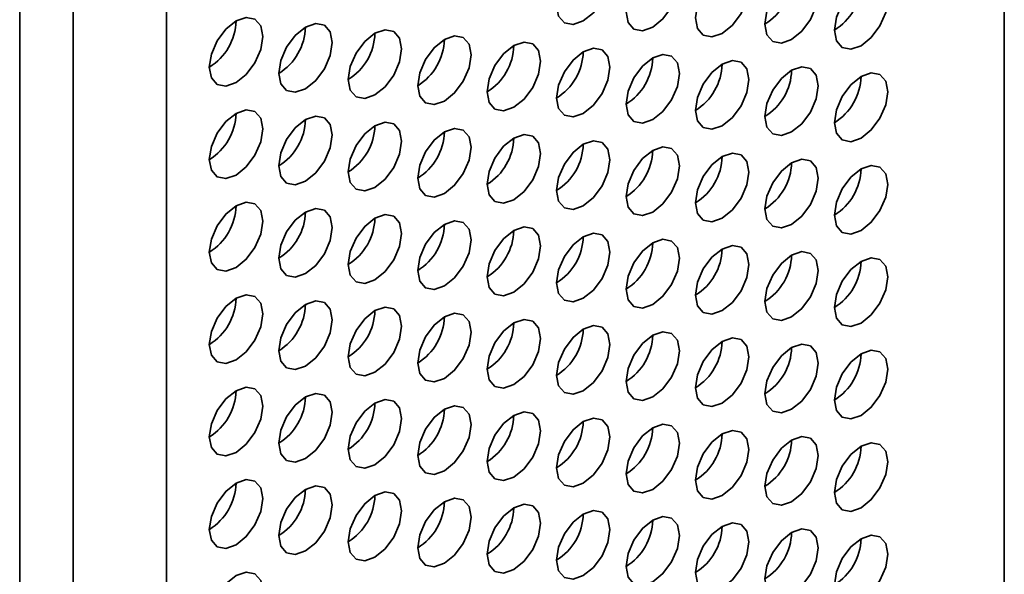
# Model space of a CAD drawing. Header units: millimetres. Extents: x 2 to 1120, y -2 to 861.
# Tile 217 of 226: x 976.54 to 985.23, y 585.11 to 590.01. Entities that reach past the tile are written whole.
import ezdxf

# ---------------------------------------------------------------- set-up
doc = ezdxf.new("R2010")
doc.units = ezdxf.units.MM

msp = doc.modelspace()

# ---------------------------------------------------------------- linework, layer by layer
at = {"color": 7, "linetype": 'Continuous', "lineweight": 35}
for p, q in [((985.2279, 504.6048), (985.2279, 628.9549)), ((977.8355, 624.9684), (977.8355, 499.4046)), ((976.5391, 498.7359), (976.5391, 624.6846)), ((977.0105, 498.9284), (977.0105, 624.4921))]:
    msp.add_line(p, q, dxfattribs=at)
at = {"color": 7, "linetype": 'Continuous', "lineweight": 35, "flags": 128}
for points in [[(981.5125, 589.994), (981.6027, 590.0668), (981.6791, 590.1699), (981.7302, 590.2877), (981.7482, 590.4022), (981.7302, 590.496), (981.6791, 590.5548), (981.6027, 590.5697), (981.5125, 590.5383), (981.4223, 590.4655), (981.3458, 590.3624), (981.2947, 590.2446), (981.2768, 590.1301), (981.2947, 590.0363), (981.3458, 589.9775), (981.4223, 589.9626), (981.5125, 589.994)], [(982.1253, 589.9395), (982.2155, 590.0123), (982.2919, 590.1154), (982.343, 590.2332), (982.361, 590.3477), (982.343, 590.4415), (982.2919, 590.5003), (982.2155, 590.5152), (982.1253, 590.4838), (982.0351, 590.411), (981.9586, 590.3079), (981.9075, 590.1901), (981.8896, 590.0756), (981.9075, 589.9818), (981.9586, 589.923), (982.0351, 589.9081), (982.1253, 589.9395)], [(982.7381, 589.885), (982.8283, 589.9578), (982.9048, 590.0609), (982.9559, 590.1787), (982.9738, 590.2932), (982.9559, 590.387), (982.9048, 590.4458), (982.8283, 590.4607), (982.7381, 590.4293), (982.6479, 590.3566), (982.5714, 590.2534), (982.5203, 590.1356), (982.5024, 590.0211), (982.5203, 589.9273), (982.5714, 589.8685), (982.6479, 589.8536), (982.7381, 589.885)], [(983.3509, 589.8305), (983.4411, 589.9033), (983.5176, 590.0064), (983.5687, 590.1242), (983.5866, 590.2387), (983.5687, 590.3325), (983.5176, 590.3913), (983.4411, 590.4062), (983.3509, 590.3748), (983.2607, 590.3021), (983.1843, 590.1989), (983.1332, 590.0811), (983.1152, 589.9666), (983.1332, 589.8728), (983.1843, 589.814), (983.2607, 589.7991), (983.3509, 589.8305)], [(983.9638, 589.776), (984.054, 589.8488), (984.1304, 589.9519), (984.1815, 590.0697), (984.1995, 590.1842), (984.1815, 590.278), (984.1304, 590.3368), (984.054, 590.3517), (983.9638, 590.3204), (983.8736, 590.2476), (983.7971, 590.1444), (983.746, 590.0266), (983.7281, 589.9121), (983.746, 589.8183), (983.7971, 589.7595), (983.8736, 589.7446), (983.9638, 589.776)], [(978.4483, 589.4499), (978.5385, 589.5227), (978.615, 589.6258), (978.6661, 589.7436), (978.684, 589.8581), (978.6661, 589.9519), (978.615, 590.0108), (978.5385, 590.0256), (978.4483, 589.9943), (978.3581, 589.9215), (978.2817, 589.8183), (978.2306, 589.7005), (978.2126, 589.586), (978.2306, 589.4922), (978.2817, 589.4334), (978.3581, 589.4185), (978.4483, 589.4499)], [(979.0612, 589.3954), (979.1514, 589.4682), (979.2278, 589.5713), (979.2789, 589.6891), (979.2969, 589.8036), (979.2789, 589.8975), (979.2278, 589.9563), (979.1514, 589.9711), (979.0612, 589.9398), (978.971, 589.867), (978.8945, 589.7638), (978.8434, 589.646), (978.8254, 589.5315), (978.8434, 589.4377), (978.8945, 589.3789), (978.971, 589.364), (979.0612, 589.3954)], [(979.674, 589.3409), (979.7642, 589.4137), (979.8406, 589.5168), (979.8917, 589.6346), (979.9097, 589.7492), (979.8917, 589.843), (979.8406, 589.9018), (979.7642, 589.9166), (979.674, 589.8853), (979.5838, 589.8125), (979.5073, 589.7093), (979.4562, 589.5915), (979.4383, 589.477), (979.4562, 589.3832), (979.5073, 589.3244), (979.5838, 589.3096), (979.674, 589.3409)], [(980.2868, 589.2864), (980.377, 589.3592), (980.4535, 589.4623), (980.5046, 589.5801), (980.5225, 589.6947), (980.5046, 589.7885), (980.4535, 589.8473), (980.377, 589.8621), (980.2868, 589.8308), (980.1966, 589.758), (980.1201, 589.6548), (980.069, 589.537), (980.0511, 589.4225), (980.069, 589.3287), (980.1201, 589.2699), (980.1966, 589.2551), (980.2868, 589.2864)], [(980.8996, 589.2319), (980.9898, 589.3047), (981.0663, 589.4079), (981.1174, 589.5257), (981.1353, 589.6402), (981.1174, 589.734), (981.0663, 589.7928), (980.9898, 589.8076), (980.8996, 589.7763), (980.8094, 589.7035), (980.733, 589.6003), (980.6819, 589.4825), (980.6639, 589.368), (980.6819, 589.2742), (980.733, 589.2154), (980.8094, 589.2006), (980.8996, 589.2319)], [(981.5125, 589.1774), (981.6027, 589.2502), (981.6791, 589.3534), (981.7302, 589.4712), (981.7482, 589.5857), (981.7302, 589.6795), (981.6791, 589.7383), (981.6027, 589.7531), (981.5125, 589.7218), (981.4223, 589.649), (981.3458, 589.5459), (981.2947, 589.4281), (981.2768, 589.3135), (981.2947, 589.2197), (981.3458, 589.1609), (981.4223, 589.1461), (981.5125, 589.1774)], [(982.1253, 589.1229), (982.2155, 589.1957), (982.2919, 589.2989), (982.343, 589.4167), (982.361, 589.5312), (982.343, 589.625), (982.2919, 589.6838), (982.2155, 589.6986), (982.1253, 589.6673), (982.0351, 589.5945), (981.9586, 589.4914), (981.9075, 589.3736), (981.8896, 589.259), (981.9075, 589.1652), (981.9586, 589.1064), (982.0351, 589.0916), (982.1253, 589.1229)], [(982.7381, 589.0684), (982.8283, 589.1412), (982.9048, 589.2444), (982.9559, 589.3622), (982.9738, 589.4767), (982.9559, 589.5705), (982.9048, 589.6293), (982.8283, 589.6442), (982.7381, 589.6128), (982.6479, 589.54), (982.5714, 589.4369), (982.5203, 589.3191), (982.5024, 589.2046), (982.5203, 589.1108), (982.5714, 589.0519), (982.6479, 589.0371), (982.7381, 589.0684)], [(983.3509, 589.0139), (983.4411, 589.0867), (983.5176, 589.1899), (983.5687, 589.3077), (983.5866, 589.4222), (983.5687, 589.516), (983.5176, 589.5748), (983.4411, 589.5897), (983.3509, 589.5583), (983.2607, 589.4855), (983.1843, 589.3824), (983.1332, 589.2646), (983.1152, 589.1501), (983.1332, 589.0563), (983.1843, 588.9975), (983.2607, 588.9826), (983.3509, 589.0139)], [(983.9638, 588.9595), (984.054, 589.0322), (984.1304, 589.1354), (984.1815, 589.2532), (984.1995, 589.3677), (984.1815, 589.4615), (984.1304, 589.5203), (984.054, 589.5352), (983.9638, 589.5038), (983.8736, 589.431), (983.7971, 589.3279), (983.746, 589.2101), (983.7281, 589.0956), (983.746, 589.0018), (983.7971, 588.943), (983.8736, 588.9281), (983.9638, 588.9595)], [(978.4483, 588.6334), (978.5385, 588.7061), (978.615, 588.8093), (978.6661, 588.9271), (978.684, 589.0416), (978.6661, 589.1354), (978.615, 589.1942), (978.5385, 589.2091), (978.4483, 589.1777), (978.3581, 589.1049), (978.2817, 589.0018), (978.2306, 588.884), (978.2126, 588.7695), (978.2306, 588.6757), (978.2817, 588.6169), (978.3581, 588.602), (978.4483, 588.6334)], [(979.0612, 588.5789), (979.1514, 588.6516), (979.2278, 588.7548), (979.2789, 588.8726), (979.2969, 588.9871), (979.2789, 589.0809), (979.2278, 589.1397), (979.1514, 589.1546), (979.0612, 589.1232), (978.971, 589.0504), (978.8945, 588.9473), (978.8434, 588.8295), (978.8254, 588.715), (978.8434, 588.6212), (978.8945, 588.5624), (978.971, 588.5475), (979.0612, 588.5789)], [(979.674, 588.5244), (979.7642, 588.5972), (979.8406, 588.7003), (979.8917, 588.8181), (979.9097, 588.9326), (979.8917, 589.0264), (979.8406, 589.0852), (979.7642, 589.1001), (979.674, 589.0687), (979.5838, 588.9959), (979.5073, 588.8928), (979.4562, 588.775), (979.4383, 588.6605), (979.4562, 588.5667), (979.5073, 588.5079), (979.5838, 588.493), (979.674, 588.5244)], [(980.2868, 588.4699), (980.377, 588.5427), (980.4535, 588.6458), (980.5046, 588.7636), (980.5225, 588.8781), (980.5046, 588.9719), (980.4535, 589.0307), (980.377, 589.0456), (980.2868, 589.0142), (980.1966, 588.9414), (980.1201, 588.8383), (980.069, 588.7205), (980.0511, 588.606), (980.069, 588.5122), (980.1201, 588.4534), (980.1966, 588.4385), (980.2868, 588.4699)], [(980.8996, 588.4154), (980.9898, 588.4882), (981.0663, 588.5913), (981.1174, 588.7091), (981.1353, 588.8236), (981.1174, 588.9174), (981.0663, 588.9762), (980.9898, 588.9911), (980.8996, 588.9597), (980.8094, 588.887), (980.733, 588.7838), (980.6819, 588.666), (980.6639, 588.5515), (980.6819, 588.4577), (980.733, 588.3989), (980.8094, 588.384), (980.8996, 588.4154)], [(981.5125, 588.3609), (981.6027, 588.4337), (981.6791, 588.5368), (981.7302, 588.6546), (981.7482, 588.7691), (981.7302, 588.8629), (981.6791, 588.9217), (981.6027, 588.9366), (981.5125, 588.9052), (981.4223, 588.8325), (981.3458, 588.7293), (981.2947, 588.6115), (981.2768, 588.497), (981.2947, 588.4032), (981.3458, 588.3444), (981.4223, 588.3295), (981.5125, 588.3609)], [(982.1253, 588.3064), (982.2155, 588.3792), (982.2919, 588.4823), (982.343, 588.6001), (982.361, 588.7146), (982.343, 588.8084), (982.2919, 588.8672), (982.2155, 588.8821), (982.1253, 588.8508), (982.0351, 588.778), (981.9586, 588.6748), (981.9075, 588.557), (981.8896, 588.4425), (981.9075, 588.3487), (981.9586, 588.2899), (982.0351, 588.275), (982.1253, 588.3064)], [(982.7381, 588.2519), (982.8283, 588.3247), (982.9048, 588.4278), (982.9559, 588.5456), (982.9738, 588.6601), (982.9559, 588.7539), (982.9048, 588.8128), (982.8283, 588.8276), (982.7381, 588.7963), (982.6479, 588.7235), (982.5714, 588.6203), (982.5203, 588.5025), (982.5024, 588.388), (982.5203, 588.2942), (982.5714, 588.2354), (982.6479, 588.2205), (982.7381, 588.2519)], [(983.3509, 588.1974), (983.4411, 588.2702), (983.5176, 588.3733), (983.5687, 588.4911), (983.5866, 588.6057), (983.5687, 588.6995), (983.5176, 588.7583), (983.4411, 588.7731), (983.3509, 588.7418), (983.2607, 588.669), (983.1843, 588.5658), (983.1332, 588.448), (983.1152, 588.3335), (983.1332, 588.2397), (983.1843, 588.1809), (983.2607, 588.1661), (983.3509, 588.1974)], [(983.9638, 588.1429), (984.054, 588.2157), (984.1304, 588.3188), (984.1815, 588.4366), (984.1995, 588.5512), (984.1815, 588.645), (984.1304, 588.7038), (984.054, 588.7186), (983.9638, 588.6873), (983.8736, 588.6145), (983.7971, 588.5113), (983.746, 588.3935), (983.7281, 588.279), (983.746, 588.1852), (983.7971, 588.1264), (983.8736, 588.1116), (983.9638, 588.1429)], [(978.4483, 587.8168), (978.5385, 587.8896), (978.615, 587.9927), (978.6661, 588.1105), (978.684, 588.2251), (978.6661, 588.3189), (978.615, 588.3777), (978.5385, 588.3925), (978.4483, 588.3612), (978.3581, 588.2884), (978.2817, 588.1852), (978.2306, 588.0674), (978.2126, 587.9529), (978.2306, 587.8591), (978.2817, 587.8003), (978.3581, 587.7855), (978.4483, 587.8168)], [(979.0612, 587.7623), (979.1514, 587.8351), (979.2278, 587.9383), (979.2789, 588.0561), (979.2969, 588.1706), (979.2789, 588.2644), (979.2278, 588.3232), (979.1514, 588.338), (979.0612, 588.3067), (978.971, 588.2339), (978.8945, 588.1307), (978.8434, 588.0129), (978.8254, 587.8984), (978.8434, 587.8046), (978.8945, 587.7458), (978.971, 587.731), (979.0612, 587.7623)], [(979.674, 587.7078), (979.7642, 587.7806), (979.8406, 587.8838), (979.8917, 588.0016), (979.9097, 588.1161), (979.8917, 588.2099), (979.8406, 588.2687), (979.7642, 588.2835), (979.674, 588.2522), (979.5838, 588.1794), (979.5073, 588.0763), (979.4562, 587.9585), (979.4383, 587.8439), (979.4562, 587.7501), (979.5073, 587.6913), (979.5838, 587.6765), (979.674, 587.7078)], [(980.2868, 587.6533), (980.377, 587.7261), (980.4535, 587.8293), (980.5046, 587.9471), (980.5225, 588.0616), (980.5046, 588.1554), (980.4535, 588.2142), (980.377, 588.229), (980.2868, 588.1977), (980.1966, 588.1249), (980.1201, 588.0218), (980.069, 587.904), (980.0511, 587.7894), (980.069, 587.6956), (980.1201, 587.6368), (980.1966, 587.622), (980.2868, 587.6533)], [(980.8996, 587.5988), (980.9898, 587.6716), (981.0663, 587.7748), (981.1174, 587.8926), (981.1353, 588.0071), (981.1174, 588.1009), (981.0663, 588.1597), (980.9898, 588.1746), (980.8996, 588.1432), (980.8094, 588.0704), (980.733, 587.9673), (980.6819, 587.8495), (980.6639, 587.735), (980.6819, 587.6411), (980.733, 587.5823), (980.8094, 587.5675), (980.8996, 587.5988)], [(981.5125, 587.5443), (981.6027, 587.6171), (981.6791, 587.7203), (981.7302, 587.8381), (981.7482, 587.9526), (981.7302, 588.0464), (981.6791, 588.1052), (981.6027, 588.1201), (981.5125, 588.0887), (981.4223, 588.0159), (981.3458, 587.9128), (981.2947, 587.795), (981.2768, 587.6805), (981.2947, 587.5867), (981.3458, 587.5279), (981.4223, 587.513), (981.5125, 587.5443)], [(982.1253, 587.4899), (982.2155, 587.5626), (982.2919, 587.6658), (982.343, 587.7836), (982.361, 587.8981), (982.343, 587.9919), (982.2919, 588.0507), (982.2155, 588.0656), (982.1253, 588.0342), (982.0351, 587.9614), (981.9586, 587.8583), (981.9075, 587.7405), (981.8896, 587.626), (981.9075, 587.5322), (981.9586, 587.4734), (982.0351, 587.4585), (982.1253, 587.4899)], [(982.7381, 587.4354), (982.8283, 587.5081), (982.9048, 587.6113), (982.9559, 587.7291), (982.9738, 587.8436), (982.9559, 587.9374), (982.9048, 587.9962), (982.8283, 588.0111), (982.7381, 587.9797), (982.6479, 587.9069), (982.5714, 587.8038), (982.5203, 587.686), (982.5024, 587.5715), (982.5203, 587.4777), (982.5714, 587.4189), (982.6479, 587.404), (982.7381, 587.4354)], [(983.3509, 587.3809), (983.4411, 587.4537), (983.5176, 587.5568), (983.5687, 587.6746), (983.5866, 587.7891), (983.5687, 587.8829), (983.5176, 587.9417), (983.4411, 587.9566), (983.3509, 587.9252), (983.2607, 587.8524), (983.1843, 587.7493), (983.1332, 587.6315), (983.1152, 587.517), (983.1332, 587.4232), (983.1843, 587.3644), (983.2607, 587.3495), (983.3509, 587.3809)], [(983.9638, 587.3264), (984.054, 587.3992), (984.1304, 587.5023), (984.1815, 587.6201), (984.1995, 587.7346), (984.1815, 587.8284), (984.1304, 587.8872), (984.054, 587.9021), (983.9638, 587.8707), (983.8736, 587.7979), (983.7971, 587.6948), (983.746, 587.577), (983.7281, 587.4625), (983.746, 587.3687), (983.7971, 587.3099), (983.8736, 587.295), (983.9638, 587.3264)], [(978.4483, 587.0003), (978.5385, 587.0731), (978.615, 587.1762), (978.6661, 587.294), (978.684, 587.4085), (978.6661, 587.5023), (978.615, 587.5611), (978.5385, 587.576), (978.4483, 587.5446), (978.3581, 587.4718), (978.2817, 587.3687), (978.2306, 587.2509), (978.2126, 587.1364), (978.2306, 587.0426), (978.2817, 586.9838), (978.3581, 586.9689), (978.4483, 587.0003)], [(979.0612, 586.9458), (979.1514, 587.0186), (979.2278, 587.1217), (979.2789, 587.2395), (979.2969, 587.354), (979.2789, 587.4478), (979.2278, 587.5066), (979.1514, 587.5215), (979.0612, 587.4901), (978.971, 587.4173), (978.8945, 587.3142), (978.8434, 587.1964), (978.8254, 587.0819), (978.8434, 586.9881), (978.8945, 586.9293), (978.971, 586.9144), (979.0612, 586.9458)], [(979.674, 586.8913), (979.7642, 586.9641), (979.8406, 587.0672), (979.8917, 587.185), (979.9097, 587.2995), (979.8917, 587.3933), (979.8406, 587.4521), (979.7642, 587.467), (979.674, 587.4356), (979.5838, 587.3629), (979.5073, 587.2597), (979.4562, 587.1419), (979.4383, 587.0274), (979.4562, 586.9336), (979.5073, 586.8748), (979.5838, 586.8599), (979.674, 586.8913)], [(980.2868, 586.8368), (980.377, 586.9096), (980.4535, 587.0127), (980.5046, 587.1305), (980.5225, 587.245), (980.5046, 587.3388), (980.4535, 587.3976), (980.377, 587.4125), (980.2868, 587.3812), (980.1966, 587.3084), (980.1201, 587.2052), (980.069, 587.0874), (980.0511, 586.9729), (980.069, 586.8791), (980.1201, 586.8203), (980.1966, 586.8054), (980.2868, 586.8368)], [(980.8996, 586.7823), (980.9898, 586.8551), (981.0663, 586.9582), (981.1174, 587.076), (981.1353, 587.1905), (981.1174, 587.2843), (981.0663, 587.3432), (980.9898, 587.358), (980.8996, 587.3267), (980.8094, 587.2539), (980.733, 587.1507), (980.6819, 587.0329), (980.6639, 586.9184), (980.6819, 586.8246), (980.733, 586.7658), (980.8094, 586.7509), (980.8996, 586.7823)], [(981.5125, 586.7278), (981.6027, 586.8006), (981.6791, 586.9037), (981.7302, 587.0215), (981.7482, 587.1361), (981.7302, 587.2299), (981.6791, 587.2887), (981.6027, 587.3035), (981.5125, 587.2722), (981.4223, 587.1994), (981.3458, 587.0962), (981.2947, 586.9784), (981.2768, 586.8639), (981.2947, 586.7701), (981.3458, 586.7113), (981.4223, 586.6965), (981.5125, 586.7278)], [(982.1253, 586.6733), (982.2155, 586.7461), (982.2919, 586.8492), (982.343, 586.967), (982.361, 587.0816), (982.343, 587.1754), (982.2919, 587.2342), (982.2155, 587.249), (982.1253, 587.2177), (982.0351, 587.1449), (981.9586, 587.0417), (981.9075, 586.9239), (981.8896, 586.8094), (981.9075, 586.7156), (981.9586, 586.6568), (982.0351, 586.642), (982.1253, 586.6733)], [(982.7381, 586.6188), (982.8283, 586.6916), (982.9048, 586.7948), (982.9559, 586.9125), (982.9738, 587.0271), (982.9559, 587.1209), (982.9048, 587.1797), (982.8283, 587.1945), (982.7381, 587.1632), (982.6479, 587.0904), (982.5714, 586.9872), (982.5203, 586.8694), (982.5024, 586.7549), (982.5203, 586.6611), (982.5714, 586.6023), (982.6479, 586.5875), (982.7381, 586.6188)], [(983.3509, 586.5643), (983.4411, 586.6371), (983.5176, 586.7403), (983.5687, 586.8581), (983.5866, 586.9726), (983.5687, 587.0664), (983.5176, 587.1252), (983.4411, 587.14), (983.3509, 587.1087), (983.2607, 587.0359), (983.1843, 586.9328), (983.1332, 586.815), (983.1152, 586.7004), (983.1332, 586.6066), (983.1843, 586.5478), (983.2607, 586.533), (983.3509, 586.5643)], [(983.9638, 586.5098), (984.054, 586.5826), (984.1304, 586.6858), (984.1815, 586.8036), (984.1995, 586.9181), (984.1815, 587.0119), (984.1304, 587.0707), (984.054, 587.0855), (983.9638, 587.0542), (983.8736, 586.9814), (983.7971, 586.8783), (983.746, 586.7605), (983.7281, 586.6459), (983.746, 586.5521), (983.7971, 586.4933), (983.8736, 586.4785), (983.9638, 586.5098)], [(978.4483, 586.1837), (978.5385, 586.2565), (978.615, 586.3597), (978.6661, 586.4775), (978.684, 586.592), (978.6661, 586.6858), (978.615, 586.7446), (978.5385, 586.7594), (978.4483, 586.7281), (978.3581, 586.6553), (978.2817, 586.5522), (978.2306, 586.4344), (978.2126, 586.3198), (978.2306, 586.226), (978.2817, 586.1672), (978.3581, 586.1524), (978.4483, 586.1837)], [(979.0612, 586.1292), (979.1514, 586.202), (979.2278, 586.3052), (979.2789, 586.423), (979.2969, 586.5375), (979.2789, 586.6313), (979.2278, 586.6901), (979.1514, 586.705), (979.0612, 586.6736), (978.971, 586.6008), (978.8945, 586.4977), (978.8434, 586.3799), (978.8254, 586.2654), (978.8434, 586.1715), (978.8945, 586.1127), (978.971, 586.0979), (979.0612, 586.1292)], [(979.674, 586.0747), (979.7642, 586.1475), (979.8406, 586.2507), (979.8917, 586.3685), (979.9097, 586.483), (979.8917, 586.5768), (979.8406, 586.6356), (979.7642, 586.6505), (979.674, 586.6191), (979.5838, 586.5463), (979.5073, 586.4432), (979.4562, 586.3254), (979.4383, 586.2109), (979.4562, 586.1171), (979.5073, 586.0582), (979.5838, 586.0434), (979.674, 586.0747)], [(980.2868, 586.0203), (980.377, 586.093), (980.4535, 586.1962), (980.5046, 586.314), (980.5225, 586.4285), (980.5046, 586.5223), (980.4535, 586.5811), (980.377, 586.596), (980.2868, 586.5646), (980.1966, 586.4918), (980.1201, 586.3887), (980.069, 586.2709), (980.0511, 586.1564), (980.069, 586.0626), (980.1201, 586.0038), (980.1966, 585.9889), (980.2868, 586.0203)], [(980.8996, 585.9658), (980.9898, 586.0385), (981.0663, 586.1417), (981.1174, 586.2595), (981.1353, 586.374), (981.1174, 586.4678), (981.0663, 586.5266), (980.9898, 586.5415), (980.8996, 586.5101), (980.8094, 586.4373), (980.733, 586.3342), (980.6819, 586.2164), (980.6639, 586.1019), (980.6819, 586.0081), (980.733, 585.9493), (980.8094, 585.9344), (980.8996, 585.9658)], [(981.5125, 585.9113), (981.6027, 585.9841), (981.6791, 586.0872), (981.7302, 586.205), (981.7482, 586.3195), (981.7302, 586.4133), (981.6791, 586.4721), (981.6027, 586.487), (981.5125, 586.4556), (981.4223, 586.3828), (981.3458, 586.2797), (981.2947, 586.1619), (981.2768, 586.0474), (981.2947, 585.9536), (981.3458, 585.8948), (981.4223, 585.8799), (981.5125, 585.9113)], [(982.1253, 585.8568), (982.2155, 585.9296), (982.2919, 586.0327), (982.343, 586.1505), (982.361, 586.265), (982.343, 586.3588), (982.2919, 586.4176), (982.2155, 586.4325), (982.1253, 586.4011), (982.0351, 586.3283), (981.9586, 586.2252), (981.9075, 586.1074), (981.8896, 585.9929), (981.9075, 585.8991), (981.9586, 585.8403), (982.0351, 585.8254), (982.1253, 585.8568)], [(982.7381, 585.8023), (982.8283, 585.8751), (982.9048, 585.9782), (982.9559, 586.096), (982.9738, 586.2105), (982.9559, 586.3043), (982.9048, 586.3631), (982.8283, 586.378), (982.7381, 586.3466), (982.6479, 586.2738), (982.5714, 586.1707), (982.5203, 586.0529), (982.5024, 585.9384), (982.5203, 585.8446), (982.5714, 585.7858), (982.6479, 585.7709), (982.7381, 585.8023)], [(983.3509, 585.7478), (983.4411, 585.8206), (983.5176, 585.9237), (983.5687, 586.0415), (983.5866, 586.156), (983.5687, 586.2498), (983.5176, 586.3086), (983.4411, 586.3235), (983.3509, 586.2921), (983.2607, 586.2194), (983.1843, 586.1162), (983.1332, 585.9984), (983.1152, 585.8839), (983.1332, 585.7901), (983.1843, 585.7313), (983.2607, 585.7164), (983.3509, 585.7478)], [(983.9638, 585.6933), (984.054, 585.7661), (984.1304, 585.8692), (984.1815, 585.987), (984.1995, 586.1015), (984.1815, 586.1953), (984.1304, 586.2541), (984.054, 586.269), (983.9638, 586.2377), (983.8736, 586.1649), (983.7971, 586.0617), (983.746, 585.9439), (983.7281, 585.8294), (983.746, 585.7356), (983.7971, 585.6768), (983.8736, 585.6619), (983.9638, 585.6933)], [(978.4483, 585.3672), (978.5385, 585.44), (978.615, 585.5431), (978.6661, 585.6609), (978.684, 585.7754), (978.6661, 585.8692), (978.615, 585.928), (978.5385, 585.9429), (978.4483, 585.9116), (978.3581, 585.8388), (978.2817, 585.7356), (978.2306, 585.6178), (978.2126, 585.5033), (978.2306, 585.4095), (978.2817, 585.3507), (978.3581, 585.3358), (978.4483, 585.3672)], [(979.0612, 585.3127), (979.1514, 585.3855), (979.2278, 585.4886), (979.2789, 585.6064), (979.2969, 585.7209), (979.2789, 585.8147), (979.2278, 585.8736), (979.1514, 585.8884), (979.0612, 585.8571), (978.971, 585.7843), (978.8945, 585.6811), (978.8434, 585.5633), (978.8254, 585.4488), (978.8434, 585.355), (978.8945, 585.2962), (978.971, 585.2813), (979.0612, 585.3127)], [(979.674, 585.2582), (979.7642, 585.331), (979.8406, 585.4341), (979.8917, 585.5519), (979.9097, 585.6665), (979.8917, 585.7603), (979.8406, 585.8191), (979.7642, 585.8339), (979.674, 585.8026), (979.5838, 585.7298), (979.5073, 585.6266), (979.4562, 585.5088), (979.4383, 585.3943), (979.4562, 585.3005), (979.5073, 585.2417), (979.5838, 585.2269), (979.674, 585.2582)], [(980.2868, 585.2037), (980.377, 585.2765), (980.4535, 585.3796), (980.5046, 585.4974), (980.5225, 585.612), (980.5046, 585.7058), (980.4535, 585.7646), (980.377, 585.7794), (980.2868, 585.7481), (980.1966, 585.6753), (980.1201, 585.5721), (980.069, 585.4543), (980.0511, 585.3398), (980.069, 585.246), (980.1201, 585.1872), (980.1966, 585.1724), (980.2868, 585.2037)], [(980.8996, 585.1492), (980.9898, 585.222), (981.0663, 585.3252), (981.1174, 585.4429), (981.1353, 585.5575), (981.1174, 585.6513), (981.0663, 585.7101), (980.9898, 585.7249), (980.8996, 585.6936), (980.8094, 585.6208), (980.733, 585.5176), (980.6819, 585.3998), (980.6639, 585.2853), (980.6819, 585.1915), (980.733, 585.1327), (980.8094, 585.1179), (980.8996, 585.1492)], [(981.5125, 585.0947), (981.6027, 585.1675), (981.6791, 585.2707), (981.7302, 585.3885), (981.7482, 585.503), (981.7302, 585.5968), (981.6791, 585.6556), (981.6027, 585.6704), (981.5125, 585.6391), (981.4223, 585.5663), (981.3458, 585.4631), (981.2947, 585.3454), (981.2768, 585.2308), (981.2947, 585.137), (981.3458, 585.0782), (981.4223, 585.0634), (981.5125, 585.0947)], [(982.1253, 585.0402), (982.2155, 585.113), (982.2919, 585.2162), (982.343, 585.334), (982.361, 585.4485), (982.343, 585.5423), (982.2919, 585.6011), (982.2155, 585.6159), (982.1253, 585.5846), (982.0351, 585.5118), (981.9586, 585.4087), (981.9075, 585.2909), (981.8896, 585.1763), (981.9075, 585.0825), (981.9586, 585.0237), (982.0351, 585.0089), (982.1253, 585.0402)], [(982.7381, 584.9857), (982.8283, 585.0585), (982.9048, 585.1617), (982.9559, 585.2795), (982.9738, 585.394), (982.9559, 585.4878), (982.9048, 585.5466), (982.8283, 585.5614), (982.7381, 585.5301), (982.6479, 585.4573), (982.5714, 585.3542), (982.5203, 585.2364), (982.5024, 585.1218), (982.5203, 585.028), (982.5714, 584.9692), (982.6479, 584.9544), (982.7381, 584.9857)], [(983.3509, 584.9312), (983.4411, 585.004), (983.5176, 585.1072), (983.5687, 585.225), (983.5866, 585.3395), (983.5687, 585.4333), (983.5176, 585.4921), (983.4411, 585.507), (983.3509, 585.4756), (983.2607, 585.4028), (983.1843, 585.2997), (983.1332, 585.1819), (983.1152, 585.0674), (983.1332, 584.9736), (983.1843, 584.9147), (983.2607, 584.8999), (983.3509, 584.9312)], [(983.9638, 584.8767), (984.054, 584.9495), (984.1304, 585.0527), (984.1815, 585.1705), (984.1995, 585.285), (984.1815, 585.3788), (984.1304, 585.4376), (984.054, 585.4525), (983.9638, 585.4211), (983.8736, 585.3483), (983.7971, 585.2452), (983.746, 585.1274), (983.7281, 585.0129), (983.746, 584.9191), (983.7971, 584.8603), (983.8736, 584.8454), (983.9638, 584.8767)], [(978.4483, 584.5507), (978.5385, 584.6234), (978.615, 584.7266), (978.6661, 584.8444), (978.684, 584.9589), (978.6661, 585.0527), (978.615, 585.1115), (978.5385, 585.1264), (978.4483, 585.095), (978.3581, 585.0222), (978.2817, 584.9191), (978.2306, 584.8013), (978.2126, 584.6868), (978.2306, 584.593), (978.2817, 584.5342), (978.3581, 584.5193), (978.4483, 584.5507)]]:
    msp.add_lwpolyline(points, dxfattribs=at)
at = {"color": 7, "linetype": 'Continuous', "lineweight": 35}
for centre in [(982.8555, 590.3887), (983.4683, 590.3342), (977.9529, 590.0081), (978.5657, 589.9536), (979.1785, 589.8991), (979.7913, 589.8446), (980.4042, 589.7901), (981.017, 589.7356), (981.6298, 589.6811), (982.2426, 589.6266), (982.8555, 589.5722), (983.4683, 589.5177), (977.9529, 589.1916), (978.5657, 589.1371), (979.1785, 589.0826), (979.7913, 589.0281), (980.4042, 588.9736), (981.017, 588.9191), (981.6298, 588.8646), (982.2426, 588.8101), (982.8555, 588.7556), (983.4683, 588.7011), (977.9529, 588.375), (978.5657, 588.3205), (979.1785, 588.266), (979.7913, 588.2115), (980.4042, 588.157), (981.017, 588.1026), (981.6298, 588.0481), (982.2426, 587.9936), (982.8555, 587.9391), (983.4683, 587.8846), (977.9529, 587.5585), (978.5657, 587.504), (979.1785, 587.4495), (979.7913, 587.395), (980.4042, 587.3405), (981.017, 587.286), (981.6298, 587.2315), (982.2426, 587.177), (982.8555, 587.1225), (983.4683, 587.068), (977.9529, 586.7419), (978.5657, 586.6874), (979.1785, 586.6329), (979.7913, 586.5785), (980.4042, 586.524), (981.017, 586.4695), (981.6298, 586.415), (982.2426, 586.3605), (982.8555, 586.306), (983.4683, 586.2515), (977.9529, 585.9254), (978.5657, 585.8709), (979.1785, 585.8164), (979.7913, 585.7619), (980.4042, 585.7074), (981.017, 585.6529), (981.6298, 585.5984), (982.2426, 585.5439), (982.8555, 585.4894), (983.4683, 585.435)]:
    msp.add_arc(centre, 0.4957, 301.60594, 358.39944, dxfattribs=at)

doc.saveas('drawing.dxf')
